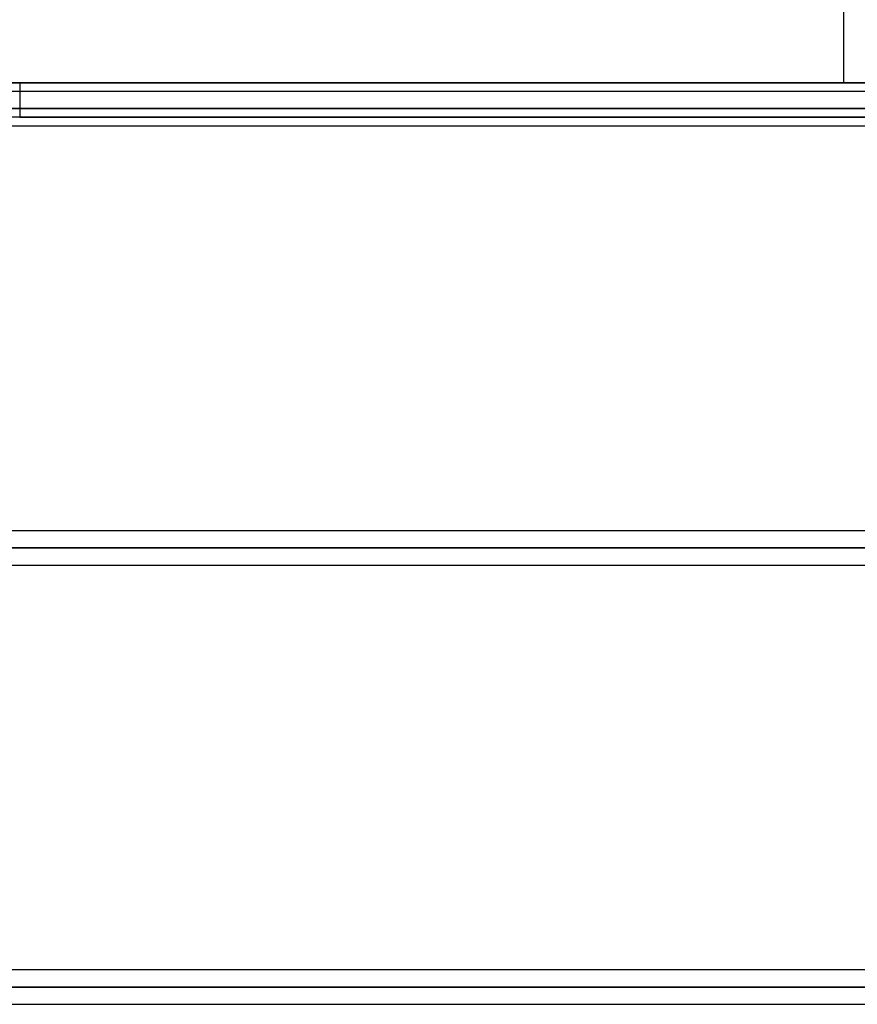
# Model space of a CAD drawing. Header units: millimetres. Extents: x -156 to 156, y -52 to 132.
# Tile 50 of 79: x 0 to 24, y 37 to 66. Entities that reach past the tile are written whole.
import ezdxf

# ---------------------------------------------------------------- set-up
doc = ezdxf.new("R2010")
doc.units = ezdxf.units.MM
doc.layers.add('MAIN-1', color=7, linetype='Continuous')

msp = doc.modelspace()

# ---------------------------------------------------------------- linework, layer by layer
at = {"layer": 'MAIN-1'}
for p, q in [((24, 64), (24, 74.2)), ((-24, 64), (24, 64)), ((24, 64), (-24, 64)), ((0, 64), (30.5, 64)), ((30.5, 64), (0, 64)), ((0, 64), (0, 63)), ((68.696, 63.75), (-68.696, 63.75)), ((68.696, 63.75), (-68.696, 63.75)), ((63.179, 63.75), (-63.179, 63.75)), ((63.179, 63.75), (-63.179, 63.75)), ((57.66, 63.75), (-57.66, 63.75)), ((57.66, 63.75), (-57.66, 63.75)), ((52.142, 63.75), (-52.142, 63.75)), ((52.142, 63.75), (-52.142, 63.75)), ((46.622, 63.75), (-46.622, 63.75)), ((46.622, 63.75), (-46.622, 63.75)), ((41.101, 63.75), (-41.101, 63.75)), ((41.101, 63.75), (-41.101, 63.75)), ((35.583, 63.75), (-35.583, 63.75)), ((35.583, 63.75), (-35.583, 63.75)), ((-69.009, 63.25), (69.009, 63.25)), ((69.009, 63.25), (-69.009, 63.25)), ((68.204, 63.25), (-68.204, 63.25)), ((-68.204, 63.25), (68.204, 63.25)), ((-63.393, 63.25), (63.393, 63.25)), ((63.393, 63.25), (-63.393, 63.25)), ((62.686, 63.25), (-62.686, 63.25)), ((-62.686, 63.25), (62.686, 63.25)), ((-57.875, 63.25), (57.875, 63.25)), ((57.875, 63.25), (-57.875, 63.25)), ((57.167, 63.25), (-57.167, 63.25)), ((-57.167, 63.25), (57.167, 63.25)), ((-52.355, 63.25), (52.355, 63.25)), ((52.355, 63.25), (-52.355, 63.25)), ((51.648, 63.25), (-51.648, 63.25)), ((-51.648, 63.25), (51.648, 63.25)), ((-46.835, 63.25), (46.835, 63.25)), ((46.835, 63.25), (-46.835, 63.25)), ((46.127, 63.25), (-46.127, 63.25)), ((-46.127, 63.25), (46.127, 63.25)), ((-41.314, 63.25), (41.314, 63.25)), ((41.314, 63.25), (-41.314, 63.25)), ((40.606, 63.25), (-40.606, 63.25)), ((-40.606, 63.25), (40.606, 63.25)), ((-35.791, 63.25), (35.791, 63.25)), ((35.791, 63.25), (-35.791, 63.25)), ((35.249, 63.25), (-35.249, 63.25)), ((-35.249, 63.25), (35.249, 63.25)), ((0, 63), (-31.5, 63)), ((0, 63), (31.5, 63)), ((31.5, 63), (0, 63)), ((-68.582, 62.75), (68.582, 62.75)), ((-68.582, 62.75), (68.582, 62.75)), ((-63.179, 62.75), (63.179, 62.75)), ((-63.179, 62.75), (63.179, 62.75)), ((-57.66, 62.75), (57.66, 62.75)), ((-57.66, 62.75), (57.66, 62.75)), ((-52.142, 62.75), (52.142, 62.75)), ((-52.142, 62.75), (52.142, 62.75)), ((-46.622, 62.75), (46.622, 62.75)), ((-46.622, 62.75), (46.622, 62.75)), ((-41.101, 62.75), (41.101, 62.75)), ((-41.101, 62.75), (41.101, 62.75)), ((-35.442, 62.75), (35.442, 62.75)), ((-35.442, 62.75), (35.442, 62.75)), ((72.104, 50.95), (-72.104, 50.95)), ((72.104, 50.95), (-72.104, 50.95)), ((31.932, 50.95), (-31.932, 50.95)), ((31.932, 50.95), (-31.932, 50.95)), ((-72.547, 50.45), (72.547, 50.45)), ((72.547, 50.45), (-72.547, 50.45)), ((71.88, 50.45), (-71.88, 50.45)), ((-71.88, 50.45), (71.88, 50.45)), ((-32.329, 50.45), (32.329, 50.45)), ((32.329, 50.45), (-32.329, 50.45)), ((31.714, 50.45), (-31.714, 50.45)), ((-31.714, 50.45), (31.714, 50.45)), ((-72.119, 49.95), (72.119, 49.95)), ((-72.119, 49.95), (72.119, 49.95)), ((-31.9, 49.95), (31.9, 49.95)), ((-31.9, 49.95), (31.9, 49.95)), ((75.642, 38.15), (-75.642, 38.15)), ((75.642, 38.15), (-75.642, 38.15)), ((28.392, 38.15), (-28.392, 38.15)), ((28.392, 38.15), (-28.392, 38.15)), ((-76.102, 37.65), (76.102, 37.65)), ((76.102, 37.65), (-76.102, 37.65)), ((75.416, 37.65), (-75.416, 37.65)), ((-75.416, 37.65), (75.416, 37.65)), ((-28.783, 37.65), (28.783, 37.65)), ((28.783, 37.65), (-28.783, 37.65)), ((28.178, 37.65), (-28.178, 37.65)), ((-28.178, 37.65), (28.178, 37.65)), ((-75.632, 37.15), (75.632, 37.15)), ((-75.632, 37.15), (75.632, 37.15)), ((-28.356, 37.15), (28.356, 37.15)), ((-28.356, 37.15), (28.356, 37.15))]:
    msp.add_line(p, q, dxfattribs=at)

doc.saveas('drawing.dxf')
